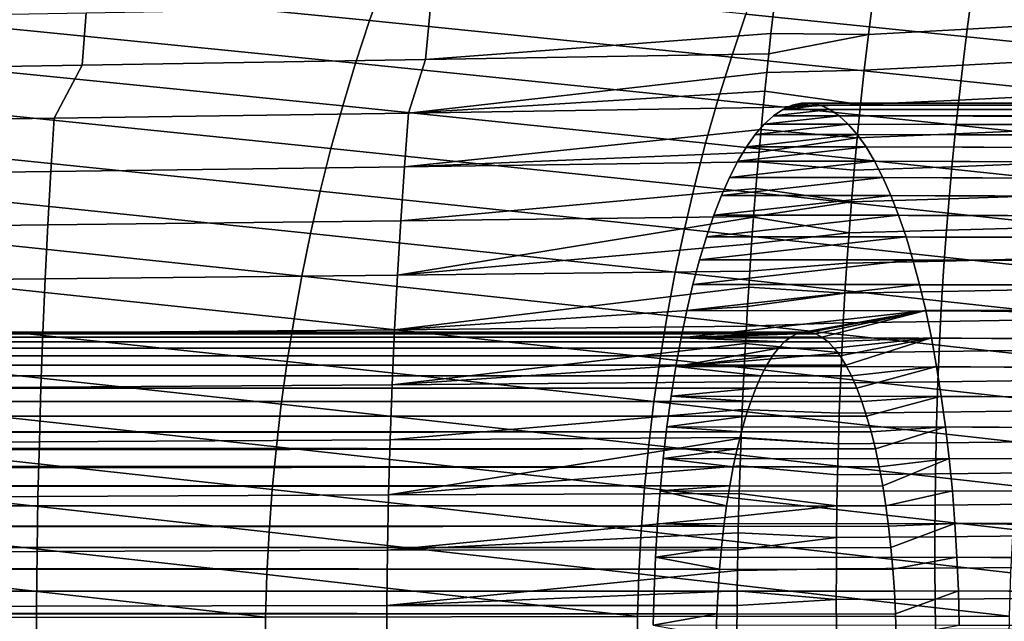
# Model space of a CAD drawing. Header units: metres. Extents: x -365 to 28, y -28 to 28.
# Tile 73 of 256: x -72 to -57, y 1 to 10. Entities that reach past the tile are written whole.
import ezdxf

# ---------------------------------------------------------------- set-up
doc = ezdxf.new("R2010")
doc.units = ezdxf.units.M
doc.layers.add('solid_24_501_103_XXX', color=7, linetype='CONTINUOUS')

msp = doc.modelspace()

# ---------------------------------------------------------------- linework, layer by layer
at = {"layer": 'solid_24_501_103_XXX'}
for points in [[(-66.348038, 9.757335, 108.291992), (-66.116455, 10.409358, 108.067757), (-71.638786, 10.948636, 109.329506), (-71.877869, 10.302621, 109.562103)], [(-60.81955, 9.199003, 107.020088), (-60.596458, 9.857116, 106.805008), (-66.116455, 10.409358, 108.067757), (-66.348038, 9.757335, 108.291992)], [(-55.077049, 9.292007, 105.539902), (-54.844723, 9.956866, 105.317924), (-60.354897, 10.515927, 106.573341), (-60.596458, 9.857116, 106.805008)], [(-66.561913, 9.10597, 108.500183), (-66.348038, 9.757335, 108.291992), (-71.877869, 10.302621, 109.562103), (-72.099503, 9.657394, 109.778915)], [(-55.698292, 9.713359, 74.001129), (-57.213608, 9.624696, 74.566841), (-57.138733, 10.19527, 74.780006), (-55.618767, 10.287828, 74.21862)], [(-58.724789, 9.543324, 75.100777), (-60.214684, 9.558179, 75.633102), (-60.156116, 10.063417, 75.820442), (-58.654709, 10.11034, 75.310684)], [(-57.213608, 9.624696, 74.566841), (-58.724789, 9.543324, 75.100777), (-58.654709, 10.11034, 75.310684), (-57.138733, 10.19527, 74.780006)], [(-70.67775, 9.877186, 79.344124), (-65.418236, 9.969297, 77.582314), (-65.494919, 9.161908, 77.287872), (-70.738365, 9.077061, 79.051674)], [(-65.418236, 9.969297, 77.582314), (-60.156116, 10.063417, 75.820442), (-60.214684, 9.558179, 75.633102), (-65.494919, 9.161908, 77.287872)], [(-75.937271, 9.78513, 81.105942), (-70.67775, 9.877186, 79.344124), (-70.738365, 9.077061, 79.051674), (-75.981812, 8.992263, 80.815475)], [(-55.290699, 8.627692, 105.745064), (-55.077049, 9.292007, 105.539902), (-60.596458, 9.857116, 106.805008), (-60.81955, 9.199003, 107.020088)], [(-66.758591, 8.455082, 108.692627), (-66.561913, 9.10597, 108.500183), (-72.099503, 9.657394, 109.778915), (-72.304176, 9.012787, 109.980225)], [(-61.024704, 8.541401, 107.21888), (-60.81955, 9.199003, 107.020088), (-66.348038, 9.757335, 108.291992), (-66.561913, 9.10597, 108.500183)], [(-55.770615, 9.15882, 73.80529), (-57.281364, 9.075387, 74.375343), (-57.213608, 9.624696, 74.566841), (-55.698292, 9.713359, 74.001129)], [(-60.214684, 9.558179, 75.633102), (-60.248768, 9.250124, 75.524422), (-65.494919, 9.161908, 77.287872)], [(-58.724789, 9.543324, 75.100777), (-58.78788, 8.998933, 74.912666), (-60.27898, 8.96635, 75.427925), (-60.248768, 9.250124, 75.524422)], [(-58.724789, 9.543324, 75.100777), (-60.248768, 9.250124, 75.524422), (-60.214684, 9.558179, 75.633102)], [(-57.281364, 9.075387, 74.375343), (-58.78788, 8.998933, 74.912666), (-58.724789, 9.543324, 75.100777), (-57.213608, 9.624696, 74.566841)], [(-65.494919, 9.161908, 77.287872), (-60.248768, 9.250124, 75.524422), (-60.27898, 8.96635, 75.427925), (-65.75193, 8.345268, 77.083069)], [(-55.486229, 7.96372, 105.933723), (-55.290699, 8.627692, 105.745064), (-60.81955, 9.199003, 107.020088), (-61.024704, 8.541401, 107.21888)], [(-70.738365, 9.077061, 79.051674), (-71.167892, 8.265025, 78.911819), (-76.583855, 8.18483, 80.740578), (-75.981812, 8.992263, 80.815475)], [(-70.738365, 9.077061, 79.051674), (-65.494919, 9.161908, 77.287872), (-65.75193, 8.345268, 77.083069), (-71.167892, 8.265025, 78.911819)], [(-61.21246, 7.884118, 107.401703), (-61.024704, 8.541401, 107.21888), (-66.561913, 9.10597, 108.500183), (-66.758591, 8.455082, 108.692627)], [(-57.342823, 8.543594, 74.20237), (-58.844833, 8.473637, 74.743294), (-58.78788, 8.998933, 74.912666), (-57.281364, 9.075387, 74.375343)], [(-55.836552, 8.620281, 73.627853), (-57.342823, 8.543594, 74.20237), (-57.281364, 9.075387, 74.375343), (-55.770615, 9.15882, 73.80529)], [(-66.938591, 7.80449, 108.869614), (-66.758591, 8.455082, 108.692627), (-72.304176, 9.012787, 109.980225), (-72.492393, 8.368623, 110.166321)], [(-60.27898, 8.96635, 75.427925), (-60.308674, 8.677856, 75.333374), (-65.75193, 8.345268, 77.083069)], [(-58.844833, 8.473637, 74.743294), (-60.308674, 8.677856, 75.333374), (-60.27898, 8.96635, 75.427925), (-58.78788, 8.998933, 74.912666)], [(-60.308674, 8.677856, 75.333374), (-60.333317, 8.430139, 75.25499), (-65.75193, 8.345268, 77.083069)], [(-58.844833, 8.473637, 74.743294), (-60.333317, 8.430139, 75.25499), (-60.308674, 8.677856, 75.333374)], [(-55.896236, 8.09622, 73.466568), (-57.398338, 8.027277, 74.045479), (-57.342823, 8.543594, 74.20237), (-55.836552, 8.620281, 73.627853)], [(-61.38335, 7.226965, 107.568848), (-61.21246, 7.884118, 107.401703), (-66.758591, 8.455082, 108.692627), (-66.938591, 7.80449, 108.869614)], [(-65.75193, 8.345268, 77.083069), (-60.333317, 8.430139, 75.25499), (-60.365379, 8.094012, 75.152687), (-65.814857, 7.52563, 76.841438)], [(-55.664204, 7.299895, 106.106209), (-55.486229, 7.96372, 105.933723), (-61.024704, 8.541401, 107.21888), (-61.21246, 7.884118, 107.401703)], [(-58.896236, 7.964875, 74.590019), (-60.365379, 8.094012, 75.152687), (-60.333317, 8.430139, 75.25499), (-58.844833, 8.473637, 74.743294)], [(-59.458889, 8.463731, 153.415237), (-59.891289, 8.463731, 151.907272), (-60.034481, 8.399402, 151.407913)], [(-27.387966, 8.377848, 141.909348), (-60.034481, 8.399402, 151.407913), (-59.891289, 8.463731, 151.907272), (-27.246679, 8.449706, 142.402084)], [(-59.315697, 8.399402, 153.914612), (-59.458889, 8.463731, 153.415237), (-60.034481, 8.399402, 151.407913)], [(-59.602959, 8.495972, 152.912796), (-59.747215, 8.495972, 152.409714), (-59.891289, 8.463731, 151.907272)], [(-27.246679, 8.449706, 142.402084), (-59.891289, 8.463731, 151.907272), (-59.747215, 8.495972, 152.409714), (-27.104376, 8.490248, 142.898346)], [(-59.458889, 8.463731, 153.415237), (-59.602959, 8.495972, 152.912796), (-59.891289, 8.463731, 151.907272)], [(-27.104376, 8.490248, 142.898346), (-59.747215, 8.495972, 152.409714), (-59.602959, 8.495972, 152.912796), (-26.961731, 8.499282, 143.395813)], [(-26.961731, 8.499282, 143.395813), (-59.602959, 8.495972, 152.912796), (-59.458889, 8.463731, 153.415237), (-26.819174, 8.476791, 143.89296)], [(-26.819174, 8.476791, 143.89296), (-59.458889, 8.463731, 153.415237), (-59.315697, 8.399402, 153.914612), (-26.677223, 8.422842, 144.388016)], [(-57.398338, 8.027277, 74.045479), (-58.896236, 7.964875, 74.590019), (-58.844833, 8.473637, 74.743294), (-57.342823, 8.543594, 74.20237)], [(-67.102417, 7.15401, 109.031441), (-66.938591, 7.80449, 108.869614), (-72.492393, 8.368623, 110.166321), (-72.664642, 7.72473, 110.337486)], [(-71.167892, 8.265025, 78.911819), (-65.75193, 8.345268, 77.083069), (-65.814857, 7.52563, 76.841438), (-71.217865, 7.453125, 78.672035)], [(-59.173889, 8.303231, 154.409149), (-60.176285, 8.303231, 150.913376), (-60.316284, 8.175491, 150.42514)], [(-27.665697, 8.141225, 140.940796), (-60.316284, 8.175491, 150.42514), (-60.176285, 8.303231, 150.913376), (-27.527813, 8.274897, 141.421646)], [(-59.033894, 8.175491, 154.897369), (-59.173889, 8.303231, 154.409149), (-60.316284, 8.175491, 150.42514)], [(-59.315697, 8.399402, 153.914612), (-60.034481, 8.399402, 151.407913), (-60.176285, 8.303231, 150.913376)], [(-27.527813, 8.274897, 141.421646), (-60.176285, 8.303231, 150.913376), (-60.034481, 8.399402, 151.407913), (-27.387966, 8.377848, 141.909348)], [(-59.173889, 8.303231, 154.409149), (-59.315697, 8.399402, 153.914612), (-60.176285, 8.303231, 150.913376)], [(-26.677223, 8.422842, 144.388016), (-59.315697, 8.399402, 153.914612), (-59.173889, 8.303231, 154.409149), (-26.536505, 8.33768, 144.878754)], [(-26.536505, 8.33768, 144.878754), (-59.173889, 8.303231, 154.409149), (-26.397404, 8.221533, 145.363861)], [(-59.173889, 8.303231, 154.409149), (-59.033894, 8.175491, 154.897369), (-26.260563, 8.074939, 145.84108), (-26.397404, 8.221533, 145.363861)], [(-76.583855, 8.18483, 80.740578), (-71.167892, 8.265025, 78.911819), (-71.217865, 7.453125, 78.672035), (-76.620865, 7.380662, 80.50264)], [(-59.033894, 8.175491, 154.897369), (-60.316284, 8.175491, 150.42514), (-60.453751, 8.016838, 149.94574)], [(-27.801025, 7.977417, 140.468842), (-60.453751, 8.016838, 149.94574), (-60.316284, 8.175491, 150.42514), (-27.665697, 8.141225, 140.940796)], [(-58.896427, 8.016838, 155.37677), (-59.033894, 8.175491, 154.897369), (-60.453751, 8.016838, 149.94574)], [(-59.033894, 8.175491, 154.897369), (-58.896427, 8.016838, 155.37677), (-26.310877, 7.909291, 146.333054), (-26.260563, 8.074939, 145.84108)], [(-60.365379, 8.094012, 75.152687), (-60.396908, 7.749379, 75.052658), (-65.814857, 7.52563, 76.841438)], [(-58.896427, 8.016838, 155.37677), (-60.453751, 8.016838, 149.94574), (-60.588337, 7.827675, 149.476379)], [(-27.933424, 7.783921, 140.007111), (-60.588337, 7.827675, 149.476379), (-60.453751, 8.016838, 149.94574), (-27.801025, 7.977417, 140.468842)], [(-58.761837, 7.827675, 155.84613), (-58.896427, 8.016838, 155.37677), (-60.588337, 7.827675, 149.476379)], [(-58.896236, 7.964875, 74.590019), (-60.396908, 7.749379, 75.052658), (-60.365379, 8.094012, 75.152687)], [(-57.448158, 7.524812, 73.902939), (-58.942501, 7.470557, 74.451019), (-58.896236, 7.964875, 74.590019), (-57.398338, 8.027277, 74.045479)], [(-58.896427, 8.016838, 155.37677), (-58.761837, 7.827675, 155.84613), (-26.368055, 7.71632, 146.819153), (-26.310877, 7.909291, 146.333054)], [(-55.94978, 7.585468, 73.319824), (-57.448158, 7.524812, 73.902939), (-57.398338, 8.027277, 74.045479), (-55.896236, 8.09622, 73.466568)], [(-55.825172, 6.636017, 106.262833), (-55.664204, 7.299895, 106.106209), (-61.21246, 7.884118, 107.401703), (-61.38335, 7.226965, 107.568848)], [(-58.761837, 7.827675, 155.84613), (-60.588337, 7.827675, 149.476379), (-60.719433, 7.60886, 149.019196)], [(-28.062277, 7.561634, 139.557755), (-60.719433, 7.60886, 149.019196), (-60.588337, 7.827675, 149.476379), (-27.933424, 7.783921, 140.007111)], [(-58.630745, 7.60886, 156.303314), (-58.761837, 7.827675, 155.84613), (-60.719433, 7.60886, 149.019196)], [(-58.896236, 7.964875, 74.590019), (-58.942501, 7.470557, 74.451019), (-60.409874, 7.602263, 75.011414), (-60.396908, 7.749379, 75.052658)], [(-58.761837, 7.827675, 155.84613), (-58.630745, 7.60886, 156.303314), (-26.431223, 7.496864, 147.296036), (-26.368055, 7.71632, 146.819153)], [(-67.250595, 6.503464, 109.178406), (-67.102417, 7.15401, 109.031441), (-72.664642, 7.72473, 110.337486), (-72.821419, 7.080935, 110.493996)], [(-61.537914, 6.569752, 107.720642), (-61.38335, 7.226965, 107.568848), (-66.938591, 7.80449, 108.869614), (-67.102417, 7.15401, 109.031441)], [(-60.396908, 7.749379, 75.052658), (-60.409874, 7.602263, 75.011414), (-65.814857, 7.52563, 76.841438)], [(-71.217865, 7.453125, 78.672035), (-65.814857, 7.52563, 76.841438), (-65.870392, 6.700417, 76.625496), (-71.262108, 6.635752, 78.457809)], [(-65.814857, 7.52563, 76.841438), (-60.409874, 7.602263, 75.011414), (-60.444611, 7.190665, 74.900597), (-65.870392, 6.700417, 76.625496)], [(-58.630745, 7.60886, 156.303314), (-60.719433, 7.60886, 149.019196), (-60.846519, 7.361271, 148.575989)], [(-28.187153, 7.31132, 139.122253), (-60.846519, 7.361271, 148.575989), (-60.719433, 7.60886, 149.019196), (-28.062277, 7.561634, 139.557755)], [(-58.503658, 7.361271, 156.746521), (-58.630745, 7.60886, 156.303314), (-60.846519, 7.361271, 148.575989)], [(-58.98399, 6.988691, 74.324707), (-60.444611, 7.190665, 74.900597), (-60.409874, 7.602263, 75.011414), (-58.942501, 7.470557, 74.451019)], [(-57.492527, 7.034632, 73.77327), (-58.98399, 6.988691, 74.324707), (-58.942501, 7.470557, 74.451019), (-57.448158, 7.524812, 73.902939)], [(-58.630745, 7.60886, 156.303314), (-58.503658, 7.361271, 156.746521), (-26.499443, 7.251782, 147.761124), (-26.431223, 7.496864, 147.296036)], [(-55.997311, 7.086863, 73.186226), (-57.492527, 7.034632, 73.77327), (-57.448158, 7.524812, 73.902939), (-55.94978, 7.585468, 73.319824)], [(-76.620865, 7.380662, 80.50264), (-71.217865, 7.453125, 78.672035), (-71.262108, 6.635752, 78.457809), (-76.653824, 6.571123, 80.290131)], [(-55.969696, 5.97189, 106.403923), (-55.825172, 6.636017, 106.262833), (-61.38335, 7.226965, 107.568848), (-61.537914, 6.569752, 107.720642)], [(-58.503658, 7.361271, 156.746521), (-60.846519, 7.361271, 148.575989), (-60.969257, 7.085558, 148.147949)], [(-28.307659, 7.033746, 138.701996), (-60.969257, 7.085558, 148.147949), (-60.846519, 7.361271, 148.575989), (-28.187153, 7.31132, 139.122253)], [(-58.380917, 7.085558, 157.174561), (-58.503658, 7.361271, 156.746521), (-60.969257, 7.085558, 148.147949)], [(-58.503658, 7.361271, 156.746521), (-58.380917, 7.085558, 157.174561), (-26.571636, 6.982339, 148.211685), (-26.499443, 7.251782, 147.761124)], [(-67.383629, 5.852667, 109.310814), (-67.250595, 6.503464, 109.178406), (-72.821419, 7.080935, 110.493996), (-72.963219, 6.437066, 110.636147)], [(-61.676693, 5.91229, 107.857384), (-61.537914, 6.569752, 107.720642), (-67.102417, 7.15401, 109.031441), (-67.250595, 6.503464, 109.178406)], [(-60.444611, 7.190665, 74.900597), (-60.478523, 6.765471, 74.793228), (-65.870392, 6.700417, 76.625496)], [(-58.380917, 7.085558, 157.174561), (-60.969257, 7.085558, 148.147949), (-61.086994, 6.783194, 147.73735)], [(-28.423216, 6.730251, 138.299011), (-61.086994, 6.783194, 147.73735), (-60.969257, 7.085558, 148.147949), (-28.307659, 7.033746, 138.701996)], [(-58.26318, 6.783194, 157.585159), (-58.380917, 7.085558, 157.174561), (-61.086994, 6.783194, 147.73735)], [(-58.98399, 6.988691, 74.324707), (-60.478523, 6.765471, 74.793228), (-60.444611, 7.190665, 74.900597)], [(-58.380917, 7.085558, 157.174561), (-58.26318, 6.783194, 157.585159), (-26.646643, 6.690084, 148.645157), (-26.571636, 6.982339, 148.211685)], [(-56.039009, 6.599178, 73.064484), (-57.531704, 6.555047, 73.655098), (-57.492527, 7.034632, 73.77327), (-55.997311, 7.086863, 73.186226)], [(-58.98399, 6.988691, 74.324707), (-59.021069, 6.5171, 74.209641), (-60.479317, 6.755132, 74.790703), (-60.478523, 6.765471, 74.793228)], [(-57.531704, 6.555047, 73.655098), (-59.021069, 6.5171, 74.209641), (-58.98399, 6.988691, 74.324707), (-57.492527, 7.034632, 73.77327)], [(-58.26318, 6.783194, 157.585159), (-61.086994, 6.783194, 147.73735), (-61.199436, 6.454934, 147.34523)], [(-28.533522, 6.401628, 137.914322), (-61.199436, 6.454934, 147.34523), (-61.086994, 6.783194, 147.73735), (-28.423216, 6.730251, 138.299011)], [(-58.150742, 6.454934, 157.977295), (-58.26318, 6.783194, 157.585159), (-61.199436, 6.454934, 147.34523)], [(-58.26318, 6.783194, 157.585159), (-58.150742, 6.454934, 157.977295), (-26.723248, 6.376885, 149.059036), (-26.646643, 6.690084, 148.645157)], [(-76.653824, 6.571123, 80.290131), (-71.262108, 6.635752, 78.457809), (-71.30481, 5.813301, 78.270302), (-76.686607, 5.756607, 80.104118)], [(-71.262108, 6.635752, 78.457809), (-65.870392, 6.700417, 76.625496), (-65.923012, 5.870027, 76.436485), (-71.30481, 5.813301, 78.270302)], [(-65.870392, 6.700417, 76.625496), (-60.478523, 6.765471, 74.793228), (-60.479317, 6.755132, 74.790703), (-65.923012, 5.870027, 76.436485)], [(-60.479317, 6.755132, 74.790703), (-60.509418, 6.348691, 74.694725), (-65.923012, 5.870027, 76.436485)], [(-59.021069, 6.5171, 74.209641), (-60.509418, 6.348691, 74.694725), (-60.479317, 6.755132, 74.790703)], [(-61.800209, 5.254391, 107.979385), (-61.676693, 5.91229, 107.857384), (-67.250595, 6.503464, 109.178406), (-67.383629, 5.852667, 109.310814)], [(-56.098331, 5.307319, 106.529793), (-55.969696, 5.97189, 106.403923), (-61.537914, 6.569752, 107.720642), (-61.676693, 5.91229, 107.857384)], [(-59.021069, 6.5171, 74.209641), (-59.054089, 6.053339, 74.104607), (-60.53838, 5.932077, 74.602951), (-60.509418, 6.348691, 74.694725)], [(-57.56601, 6.084185, 73.547295), (-59.054089, 6.053339, 74.104607), (-59.021069, 6.5171, 74.209641), (-57.531704, 6.555047, 73.655098)], [(-56.07515, 6.121096, 72.953545), (-57.56601, 6.084185, 73.547295), (-57.531704, 6.555047, 73.655098), (-56.039009, 6.599178, 73.064484)], [(-67.502045, 5.201444, 109.42894), (-67.383629, 5.852667, 109.310814), (-72.963219, 6.437066, 110.636147), (-73.09053, 5.792946, 110.764214)], [(-60.509418, 6.348691, 74.694725), (-60.53838, 5.932077, 74.602951), (-65.923012, 5.870027, 76.436485)], [(-58.150742, 6.454934, 157.977295), (-61.199436, 6.454934, 147.34523), (-61.306087, 6.102199, 146.973282)], [(-28.638081, 6.049343, 137.549683), (-61.306087, 6.102199, 146.973282), (-61.199436, 6.454934, 147.34523), (-28.533522, 6.401628, 137.914322)], [(-58.044086, 6.102199, 158.349228), (-58.150742, 6.454934, 157.977295), (-61.306087, 6.102199, 146.973282)], [(-58.150742, 6.454934, 157.977295), (-58.044086, 6.102199, 158.349228), (-26.800257, 6.044726, 149.451279), (-26.723248, 6.376885, 149.059036)], [(-58.044086, 6.102199, 158.349228), (-61.306087, 6.102199, 146.973282), (-61.406502, 5.726495, 146.623093)], [(-28.736507, 5.674725, 137.206421), (-61.406502, 5.726495, 146.623093), (-61.306087, 6.102199, 146.973282), (-28.638081, 6.049343, 137.549683)], [(-57.943672, 5.726495, 158.699417), (-58.044086, 6.102199, 158.349228), (-61.406502, 5.726495, 146.623093)], [(-59.054089, 6.053339, 74.104607), (-59.083401, 5.594892, 74.008446), (-60.554497, 5.686044, 74.551811), (-60.53838, 5.932077, 74.602951)], [(-57.59576, 5.620052, 73.448761), (-59.083401, 5.594892, 74.008446), (-59.054089, 6.053339, 74.104607), (-57.56601, 6.084185, 73.547295)], [(-58.044086, 6.102199, 158.349228), (-57.943672, 5.726495, 158.699417), (-26.87649, 5.69584, 149.819992), (-26.800257, 6.044726, 149.451279)], [(-56.106037, 5.651121, 72.852364), (-57.59576, 5.620052, 73.448761), (-57.56601, 6.084185, 73.547295), (-56.07515, 6.121096, 72.953545)], [(-71.30481, 5.813301, 78.270302), (-65.923012, 5.870027, 76.436485), (-65.968185, 5.035031, 76.272614), (-71.341522, 4.986334, 78.107758)], [(-65.923012, 5.870027, 76.436485), (-60.53838, 5.932077, 74.602951), (-60.554497, 5.686044, 74.551811), (-65.968185, 5.035031, 76.272614)], [(-56.211452, 4.642305, 106.640663), (-56.098331, 5.307319, 106.529793), (-61.676693, 5.91229, 107.857384), (-61.800209, 5.254391, 107.979385)], [(-76.686607, 5.756607, 80.104118), (-71.30481, 5.813301, 78.270302), (-71.341522, 4.986334, 78.107758), (-76.714859, 4.937664, 79.942902)], [(-67.606178, 4.549801, 109.532997), (-67.502045, 5.201444, 109.42894), (-73.09053, 5.792946, 110.764214), (-73.20385, 5.148409, 110.878487)], [(-61.908833, 4.596061, 108.086838), (-61.800209, 5.254391, 107.979385), (-67.383629, 5.852667, 109.310814), (-67.502045, 5.201444, 109.42894)], [(-57.943672, 5.726495, 158.699417), (-61.500427, 5.32876, 146.295532), (-61.58736, 4.911138, 145.992371), (-57.849747, 5.32876, 159.026978)], [(-57.943672, 5.726495, 158.699417), (-61.406502, 5.726495, 146.623093), (-61.500427, 5.32876, 146.295532)], [(-28.828529, 5.27879, 136.885513), (-61.500427, 5.32876, 146.295532), (-61.406502, 5.726495, 146.623093), (-28.736507, 5.674725, 137.206421)], [(-57.943672, 5.726495, 158.699417), (-57.849747, 5.32876, 159.026978), (-26.950928, 5.332149, 150.164062), (-26.87649, 5.69584, 149.819992)], [(-60.554497, 5.686044, 74.551811), (-60.572872, 5.389976, 74.493248), (-65.968185, 5.035031, 76.272614)], [(-59.083401, 5.594892, 74.008446), (-59.109337, 5.138876, 73.920341), (-60.590527, 5.089969, 74.437233), (-60.572872, 5.389976, 74.493248)], [(-59.083401, 5.594892, 74.008446), (-60.572872, 5.389976, 74.493248), (-60.554497, 5.686044, 74.551811)], [(-57.62138, 5.159846, 73.358627), (-59.109337, 5.138876, 73.920341), (-59.083401, 5.594892, 74.008446), (-57.59576, 5.620052, 73.448761)], [(-56.132156, 5.186512, 72.76004), (-57.62138, 5.159846, 73.358627), (-57.59576, 5.620052, 73.448761), (-56.106037, 5.651121, 72.852364)], [(-60.572872, 5.389976, 74.493248), (-60.590527, 5.089969, 74.437233), (-65.968185, 5.035031, 76.272614)], [(-28.913679, 4.863552, 136.588562), (-61.58736, 4.911138, 145.992371), (-61.500427, 5.32876, 146.295532), (-28.828529, 5.27879, 136.885513)], [(-59.72319, 4.996953, 152.4935), (-57.849747, 5.32876, 159.026978), (-61.58736, 4.911138, 145.992371)], [(-59.72319, 4.996953, 152.4935), (-59.626987, 4.996953, 152.828995), (-57.849747, 5.32876, 159.026978)], [(-59.626987, 4.996953, 152.828995), (-59.531029, 4.97261, 153.163651), (-57.849747, 5.32876, 159.026978)], [(-59.531029, 4.97261, 153.163651), (-59.435772, 4.92404, 153.49585), (-57.849747, 5.32876, 159.026978)], [(-59.341675, 4.851477, 153.824005), (-57.762817, 4.911138, 159.330139), (-57.849747, 5.32876, 159.026978), (-59.435772, 4.92404, 153.49585)], [(-57.849747, 5.32876, 159.026978), (-27.022564, 4.955948, 150.482285), (-26.950928, 5.332149, 150.164062)], [(-57.849747, 5.32876, 159.026978), (-57.762817, 4.911138, 159.330139), (-27.090578, 4.569167, 150.774109), (-27.022564, 4.955948, 150.482285)], [(-67.696136, 3.898005, 109.623032), (-67.606178, 4.549801, 109.532997), (-73.20385, 5.148409, 110.878487), (-73.303497, 4.503464, 110.979134)], [(-62.00267, 3.937576, 108.179817), (-61.908833, 4.596061, 108.086838), (-67.502045, 5.201444, 109.42894), (-67.606178, 4.549801, 109.532997)], [(-56.309177, 3.977132, 106.736595), (-56.211452, 4.642305, 106.640663), (-61.800209, 5.254391, 107.979385), (-61.908833, 4.596061, 108.086838)], [(-59.109337, 5.138876, 73.920341), (-59.132214, 4.682254, 73.839638), (-60.605408, 4.823487, 74.390282), (-60.590527, 5.089969, 74.437233)], [(-57.643314, 4.700408, 73.276154), (-59.132214, 4.682254, 73.839638), (-59.109337, 5.138876, 73.920341), (-57.62138, 5.159846, 73.358627)], [(-56.154079, 4.723982, 72.675705), (-57.643314, 4.700408, 73.276154), (-57.62138, 5.159846, 73.358627), (-56.132156, 5.186512, 72.76004)], [(-305.059296, 4.943109, 222.241623), (-304.975464, 4.967942, 222.411942), (-59.914406, 4.924039, 151.82666)], [(-304.900726, 4.985728, 222.585846), (-59.819149, 4.972609, 152.158859), (-59.914406, 4.924039, 151.82666), (-304.975464, 4.967942, 222.411942)], [(-304.900726, 4.985728, 222.585846), (-304.834961, 4.996431, 222.763214), (-59.819149, 4.972609, 152.158859)], [(-304.77832, 5, 222.943451), (-59.72319, 4.996953, 152.4935), (-59.819149, 4.972609, 152.158859), (-304.834961, 4.996431, 222.763214)], [(-304.730865, 4.996433, 223.126297), (-59.626987, 4.996953, 152.828995), (-59.72319, 4.996953, 152.4935), (-304.77832, 5, 222.943451)], [(-304.730865, 4.996433, 223.126297), (-304.692627, 4.985732, 223.311569), (-59.531029, 4.97261, 153.163651), (-59.626987, 4.996953, 152.828995)], [(-304.692627, 4.985732, 223.311569), (-304.663849, 4.967948, 223.498657), (-59.531029, 4.97261, 153.163651)], [(-304.663849, 4.967948, 223.498657), (-304.644653, 4.943118, 223.687515), (-59.435772, 4.92404, 153.49585), (-59.531029, 4.97261, 153.163651)], [(-76.714859, 4.937664, 79.942902), (-71.341522, 4.986334, 78.107758), (-71.371078, 4.15566, 77.969749), (-76.737411, 4.115086, 79.806061)], [(-71.341522, 4.986334, 78.107758), (-65.968185, 5.035031, 76.272614), (-66.004745, 4.196257, 76.133438), (-71.371078, 4.15566, 77.969749)], [(-65.968185, 5.035031, 76.272614), (-60.590527, 5.089969, 74.437233), (-60.605408, 4.823487, 74.390282), (-66.004745, 4.196257, 76.133438)], [(-59.819149, 4.972609, 152.158859), (-59.72319, 4.996953, 152.4935), (-61.58736, 4.911138, 145.992371)], [(-59.914406, 4.924039, 151.82666), (-59.819149, 4.972609, 152.158859), (-61.58736, 4.911138, 145.992371)], [(-305.48703, 4.775143, 221.604385), (-305.365906, 4.8272, 221.756317), (-60.100971, 4.755281, 151.176025)], [(-305.254333, 4.872648, 221.913483), (-60.008507, 4.851475, 151.498489), (-60.100971, 4.755281, 151.176025), (-305.365906, 4.8272, 221.756317)], [(-305.254333, 4.872648, 221.913483), (-305.152252, 4.9113, 222.075287), (-60.008507, 4.851475, 151.498489)], [(-305.059296, 4.943109, 222.241623), (-59.914406, 4.924039, 151.82666), (-60.008507, 4.851475, 151.498489), (-305.152252, 4.9113, 222.075287)], [(-304.647522, 4.827217, 224.261551), (-304.669708, 4.775156, 224.454605), (-59.249207, 4.755284, 154.146484), (-59.341675, 4.851477, 153.824005)], [(-304.6362, 4.87266, 224.069153), (-304.647522, 4.827217, 224.261551), (-59.341675, 4.851477, 153.824005)], [(-304.644653, 4.943118, 223.687515), (-304.635345, 4.91131, 223.877838), (-59.435772, 4.92404, 153.49585)], [(-304.635345, 4.91131, 223.877838), (-304.6362, 4.87266, 224.069153), (-59.341675, 4.851477, 153.824005), (-59.435772, 4.92404, 153.49585)], [(-60.605408, 4.823487, 74.390282), (-60.619556, 4.553637, 74.34536), (-66.004745, 4.196257, 76.133438)], [(-60.100971, 4.755281, 151.176025), (-60.008507, 4.851475, 151.498489), (-61.58736, 4.911138, 145.992371), (-61.667072, 4.474702, 145.714386)], [(-28.991737, 4.430086, 136.316345), (-61.667072, 4.474702, 145.714386), (-61.58736, 4.911138, 145.992371), (-28.913679, 4.863552, 136.588562)], [(-60.008507, 4.851475, 151.498489), (-59.914406, 4.924039, 151.82666), (-61.58736, 4.911138, 145.992371)], [(-59.132214, 4.682254, 73.839638), (-60.619556, 4.553637, 74.34536), (-60.605408, 4.823487, 74.390282)], [(-59.341675, 4.851477, 153.824005), (-59.249207, 4.755284, 154.146484), (-57.762817, 4.911138, 159.330139)], [(-59.249207, 4.755284, 154.146484), (-59.158813, 4.635923, 154.461716), (-57.762817, 4.911138, 159.330139)], [(-59.158813, 4.635923, 154.461716), (-59.07093, 4.493968, 154.768204), (-57.762817, 4.911138, 159.330139)], [(-58.985996, 4.330129, 155.064407), (-57.683105, 4.474702, 159.608124), (-57.762817, 4.911138, 159.330139), (-59.07093, 4.493968, 154.768204)], [(-57.762817, 4.911138, 159.330139), (-57.683105, 4.474702, 159.608124), (-27.154285, 4.173488, 151.039322), (-27.090578, 4.569167, 150.774109)], [(-305.759003, 4.651907, 221.317856), (-305.617889, 4.716681, 221.45816), (-60.191364, 4.635921, 150.860779)], [(-305.48703, 4.775143, 221.604385), (-60.100971, 4.755281, 151.176025), (-60.191364, 4.635921, 150.860779), (-305.617889, 4.716681, 221.45816)], [(-304.703186, 4.716698, 224.647949), (-304.748535, 4.651927, 224.841721), (-59.158813, 4.635923, 154.461716), (-59.249207, 4.755284, 154.146484)], [(-304.669708, 4.775156, 224.454605), (-304.703186, 4.716698, 224.647949), (-59.249207, 4.755284, 154.146484)], [(-60.191364, 4.635921, 150.860779), (-60.100971, 4.755281, 151.176025), (-61.667072, 4.474702, 145.714386)], [(-59.132214, 4.682254, 73.839638), (-59.152275, 4.222732, 73.765892), (-60.634945, 4.239346, 74.296356), (-60.619556, 4.553637, 74.34536)], [(-57.661922, 4.239212, 73.200798), (-59.152275, 4.222732, 73.765892), (-59.132214, 4.682254, 73.839638), (-57.643314, 4.700408, 73.276154)], [(-56.172279, 4.260761, 72.598717), (-57.661922, 4.239212, 73.200798), (-57.643314, 4.700408, 73.276154), (-56.154079, 4.723982, 72.675705)], [(-306.073181, 4.504576, 221.057343), (-305.910614, 4.581131, 221.184113), (-60.279247, 4.493964, 150.554306)], [(-305.759003, 4.651907, 221.317856), (-60.191364, 4.635921, 150.860779), (-60.279247, 4.493964, 150.554306), (-305.910614, 4.581131, 221.184113)], [(-304.806213, 4.581144, 225.035477), (-304.876892, 4.5046, 225.229126), (-59.07093, 4.493968, 154.768204), (-59.158813, 4.635923, 154.461716)], [(-304.748535, 4.651927, 224.841721), (-304.806213, 4.581144, 225.035477), (-59.158813, 4.635923, 154.461716)], [(-62.081818, 3.27923, 108.258362), (-62.00267, 3.937576, 108.179817), (-67.606178, 4.549801, 109.532997), (-67.696136, 3.898005, 109.623032)], [(-60.619556, 4.553637, 74.34536), (-60.634945, 4.239346, 74.296356), (-66.004745, 4.196257, 76.133438)], [(-56.391605, 3.312109, 106.817627), (-56.309177, 3.977132, 106.736595), (-61.908833, 4.596061, 108.086838), (-62.00267, 3.937576, 108.179817)], [(-60.279247, 4.493964, 150.554306), (-60.191364, 4.635921, 150.860779), (-61.667072, 4.474702, 145.714386)], [(-306.433533, 4.335346, 220.826782), (-306.247406, 4.422482, 220.937988), (-60.364182, 4.330125, 150.258102)], [(-306.073181, 4.504576, 221.057343), (-60.279247, 4.493964, 150.554306), (-60.364182, 4.330125, 150.258102), (-306.247406, 4.422482, 220.937988)], [(-304.961395, 4.422508, 225.422668), (-305.060333, 4.335363, 225.615631), (-58.985996, 4.330129, 155.064407), (-59.07093, 4.493968, 154.768204)], [(-304.876892, 4.5046, 225.229126), (-304.961395, 4.422508, 225.422668), (-59.07093, 4.493968, 154.768204)], [(-67.772011, 3.24634, 109.699089), (-67.696136, 3.898005, 109.623032), (-73.303497, 4.503464, 110.979134), (-73.389587, 3.858367, 111.066231)], [(-60.445759, 4.14519, 149.973602), (-60.364182, 4.330125, 150.258102), (-61.667072, 4.474702, 145.714386), (-61.739239, 4.021231, 145.462708)], [(-29.062374, 3.980192, 136.069992), (-61.739239, 4.021231, 145.462708), (-61.667072, 4.474702, 145.714386), (-28.991737, 4.430086, 136.316345)], [(-60.364182, 4.330125, 150.258102), (-60.279247, 4.493964, 150.554306), (-61.667072, 4.474702, 145.714386)], [(-58.985996, 4.330129, 155.064407), (-58.904419, 4.145194, 155.348892), (-57.683105, 4.474702, 159.608124)], [(-58.826591, 3.94005, 155.620316), (-57.610939, 4.021231, 159.859802), (-57.683105, 4.474702, 159.608124), (-58.904419, 4.145194, 155.348892)], [(-57.683105, 4.474702, 159.608124), (-57.610939, 4.021231, 159.859802), (-27.213072, 3.770776, 151.277725), (-27.154285, 4.173488, 151.039322)], [(-306.844482, 4.147578, 220.630997), (-306.632355, 4.243536, 220.724228), (-60.445759, 4.14519, 149.973602)], [(-306.433533, 4.335346, 220.826782), (-60.364182, 4.330125, 150.258102), (-60.445759, 4.14519, 149.973602), (-306.632355, 4.243536, 220.724228)], [(-305.174561, 4.243564, 225.807938), (-305.305054, 4.147603, 225.999435), (-58.904419, 4.145194, 155.348892), (-58.985996, 4.330129, 155.064407)], [(-305.060333, 4.335363, 225.615631), (-305.174561, 4.243564, 225.807938), (-58.985996, 4.330129, 155.064407)], [(-66.004745, 4.196257, 76.133438), (-60.634945, 4.239346, 74.296356), (-60.654026, 3.815582, 74.23597), (-66.032097, 3.354632, 76.018806)], [(-59.169598, 3.759518, 73.699112), (-60.654026, 3.815582, 74.23597), (-60.634945, 4.239346, 74.296356), (-59.152275, 4.222732, 73.765892)], [(-57.677387, 3.774974, 73.132469), (-59.169598, 3.759518, 73.699112), (-59.152275, 4.222732, 73.765892), (-57.661922, 4.239212, 73.200798)], [(-56.187027, 3.795086, 72.528877), (-57.677387, 3.774974, 73.132469), (-57.661922, 4.239212, 73.200798), (-56.172279, 4.260761, 72.598717)], [(-306.844482, 4.147578, 220.630997), (-60.445759, 4.14519, 149.973602), (-60.523586, 3.940046, 149.702194), (-307.070435, 4.048195, 220.547821)], [(-305.452606, 4.048219, 226.189697), (-305.618256, 3.946086, 226.378632), (-58.826591, 3.94005, 155.620316), (-58.904419, 4.145194, 155.348892)], [(-305.305054, 4.147603, 225.999435), (-305.452606, 4.048219, 226.189697), (-58.904419, 4.145194, 155.348892)], [(-76.737411, 4.115086, 79.806061), (-71.371078, 4.15566, 77.969749), (-71.392853, 3.322185, 77.85611), (-76.753601, 3.289755, 79.693413)], [(-71.371078, 4.15566, 77.969749), (-66.004745, 4.196257, 76.133438), (-66.032097, 3.354632, 76.018806), (-71.392853, 3.322185, 77.85611)], [(-60.523586, 3.940046, 149.702194), (-60.445759, 4.14519, 149.973602), (-61.739239, 4.021231, 145.462708)], [(-307.311035, 3.946058, 220.475372), (-60.523586, 3.940046, 149.702194), (-60.597275, 3.715722, 149.445206), (-307.566681, 3.84219, 220.414459)], [(-307.311035, 3.946058, 220.475372), (-307.070435, 4.048195, 220.547821), (-60.523586, 3.940046, 149.702194)], [(-305.802734, 3.842216, 226.565765), (-306.006866, 3.73773, 226.750641), (-58.752903, 3.715726, 155.877304), (-58.826591, 3.94005, 155.620316)], [(-305.618256, 3.946086, 226.378632), (-305.802734, 3.842216, 226.565765), (-58.826591, 3.94005, 155.620316)], [(-56.458824, 2.647542, 106.883812), (-56.391605, 3.312109, 106.817627), (-62.00267, 3.937576, 108.179817), (-62.081818, 3.27923, 108.258362)], [(-60.597275, 3.715722, 149.445206), (-60.523586, 3.940046, 149.702194), (-61.739239, 4.021231, 145.462708), (-61.803535, 3.552755, 145.23848)], [(-29.125301, 3.515739, 135.85054), (-61.803535, 3.552755, 145.23848), (-61.739239, 4.021231, 145.462708), (-29.062374, 3.980192, 136.069992)], [(-58.826591, 3.94005, 155.620316), (-58.752903, 3.715726, 155.877304), (-57.610939, 4.021231, 159.859802)], [(-58.683704, 3.4733, 156.118622), (-57.546642, 3.552755, 160.08403), (-57.610939, 4.021231, 159.859802), (-58.752903, 3.715726, 155.877304)], [(-57.610939, 4.021231, 159.859802), (-57.546642, 3.552755, 160.08403), (-27.266472, 3.362529, 151.489456), (-27.213072, 3.770776, 151.277725)], [(-307.837769, 3.737702, 220.365829), (-307.566681, 3.84219, 220.414459), (-60.597275, 3.715722, 149.445206)], [(-67.833893, 2.595093, 109.761215), (-67.772011, 3.24634, 109.699089), (-73.389587, 3.858367, 111.066231), (-73.462196, 3.213394, 111.139801)], [(-62.146362, 2.621323, 108.322517), (-62.081818, 3.27923, 108.258362), (-67.696136, 3.898005, 109.623032), (-67.772011, 3.24634, 109.699089)], [(-60.654026, 3.815582, 74.23597), (-60.671204, 3.387191, 74.181465), (-66.032097, 3.354632, 76.018806)], [(-59.184235, 3.292024, 73.639374), (-60.671204, 3.387191, 74.181465), (-60.654026, 3.815582, 74.23597), (-59.169598, 3.759518, 73.699112)], [(-57.689857, 3.306608, 73.071136), (-59.184235, 3.292024, 73.639374), (-59.169598, 3.759518, 73.699112), (-57.677387, 3.774974, 73.132469)], [(-56.198563, 3.325379, 72.466034), (-57.689857, 3.306608, 73.071136), (-57.677387, 3.774974, 73.132469), (-56.187027, 3.795086, 72.528877)], [(-308.426727, 3.532359, 220.308319), (-308.124512, 3.633904, 220.330231), (-60.66647, 3.473296, 149.203888)], [(-307.837769, 3.737702, 220.365829), (-60.597275, 3.715722, 149.445206), (-60.66647, 3.473296, 149.203888), (-308.124512, 3.633904, 220.330231)], [(-306.231201, 3.633928, 226.9328), (-306.475861, 3.53238, 227.111526), (-58.683704, 3.4733, 156.118622), (-58.752903, 3.715726, 155.877304)], [(-306.006866, 3.73773, 226.750641), (-306.231201, 3.633928, 226.9328), (-58.752903, 3.715726, 155.877304)], [(-60.66647, 3.473296, 149.203888), (-60.597275, 3.715722, 149.445206), (-61.803535, 3.552755, 145.23848)], [(-308.426727, 3.532359, 220.308319), (-60.66647, 3.473296, 149.203888), (-60.730843, 3.213929, 148.979401), (-308.74408, 3.434699, 220.300629)], [(-307.025726, 3.342783, 227.45607), (-307.329529, 3.258376, 227.620346), (-58.619335, 3.213933, 156.343109), (-58.683704, 3.4733, 156.118622)], [(-306.740906, 3.434718, 227.286224), (-307.025726, 3.342783, 227.45607), (-58.683704, 3.4733, 156.118622)], [(-306.475861, 3.53238, 227.111526), (-306.740906, 3.434718, 227.286224), (-58.683704, 3.4733, 156.118622)], [(-60.730843, 3.213929, 148.979401), (-60.66647, 3.473296, 149.203888), (-61.803535, 3.552755, 145.23848), (-61.859802, 3.070447, 145.042252)], [(-29.180361, 3.037902, 135.658524), (-61.859802, 3.070447, 145.042252), (-61.803535, 3.552755, 145.23848), (-29.125301, 3.515739, 135.85054)], [(-58.683704, 3.4733, 156.118622), (-58.619335, 3.213933, 156.343109), (-57.546642, 3.552755, 160.08403)], [(-58.560112, 2.938928, 156.549637), (-57.490372, 3.070447, 160.280273), (-57.546642, 3.552755, 160.08403), (-58.619335, 3.213933, 156.343109)], [(-57.546642, 3.552755, 160.08403), (-57.490372, 3.070447, 160.280273), (-27.314175, 2.949638, 151.674988), (-27.266472, 3.362529, 151.489456)], [(-309.420288, 3.258363, 220.329208), (-309.075592, 3.342767, 220.307541), (-60.730843, 3.213929, 148.979401)], [(-309.075592, 3.342767, 220.307541), (-308.74408, 3.434699, 220.300629), (-60.730843, 3.213929, 148.979401)], [(-76.753601, 3.289755, 79.693413), (-71.392853, 3.322185, 77.85611), (-71.415192, 2.48677, 77.769722), (-76.771431, 2.462515, 79.607735)], [(-71.392853, 3.322185, 77.85611), (-66.032097, 3.354632, 76.018806), (-66.058945, 2.511039, 75.931709), (-71.415192, 2.48677, 77.769722)], [(-66.032097, 3.354632, 76.018806), (-60.671204, 3.387191, 74.181465), (-60.671581, 3.377138, 74.18026), (-66.058945, 2.511039, 75.931709)], [(-60.671581, 3.377138, 74.18026), (-60.68634, 2.955827, 74.133171), (-66.058945, 2.511039, 75.931709)], [(-59.196167, 2.819956, 73.586861), (-60.68634, 2.955827, 74.133171), (-60.671581, 3.377138, 74.18026), (-59.184235, 3.292024, 73.639374)], [(-59.184235, 3.292024, 73.639374), (-60.671581, 3.377138, 74.18026), (-60.671204, 3.387191, 74.181465)], [(-56.206932, 2.850775, 72.410316), (-57.699352, 2.833528, 73.016945), (-57.689857, 3.306608, 73.071136), (-56.198563, 3.325379, 72.466034)], [(-310.141541, 3.119461, 220.416336), (-309.776276, 3.183362, 220.36557), (-60.790066, 2.938924, 148.772873)], [(-309.420288, 3.258363, 220.329208), (-60.730843, 3.213929, 148.979401), (-60.790066, 2.938924, 148.772873), (-309.776276, 3.183362, 220.36557)], [(-309.067902, 3.007695, 228.328674), (-309.443359, 3, 228.442352), (-58.560112, 2.938928, 156.549637), (-58.619335, 3.213933, 156.343109)], [(-308.698364, 3.030593, 228.204666), (-309.067902, 3.007695, 228.328674), (-58.619335, 3.213933, 156.343109)], [(-308.337494, 3.068131, 228.071136), (-308.698364, 3.030593, 228.204666), (-58.619335, 3.213933, 156.343109)], [(-307.987366, 3.119467, 227.92868), (-308.337494, 3.068131, 228.071136), (-58.619335, 3.213933, 156.343109)], [(-307.650696, 3.183371, 227.778168), (-307.987366, 3.119467, 227.92868), (-58.619335, 3.213933, 156.343109)], [(-307.329529, 3.258376, 227.620346), (-307.650696, 3.183371, 227.778168), (-58.619335, 3.213933, 156.343109)], [(-67.881859, 1.94455, 109.809456), (-67.833893, 2.595093, 109.761215), (-73.462196, 3.213394, 111.139801), (-73.521408, 2.568819, 111.199905)], [(-62.196404, 1.964149, 108.372337), (-62.146362, 2.621323, 108.322517), (-67.772011, 3.24634, 109.699089), (-67.833893, 2.595093, 109.761215)], [(-56.510941, 1.983741, 106.935211), (-56.458824, 2.647542, 106.883812), (-62.081818, 3.27923, 108.258362), (-62.146362, 2.621323, 108.322517)], [(-60.790066, 2.938924, 148.772873), (-60.730843, 3.213929, 148.979401), (-61.859802, 3.070447, 145.042252)], [(-57.699352, 2.833528, 73.016945), (-59.196167, 2.819956, 73.586861), (-59.184235, 3.292024, 73.639374), (-57.689857, 3.306608, 73.071136)], [(-311.269806, 3.007695, 220.649704), (-310.890717, 3.030592, 220.559036), (-60.790066, 2.938924, 148.772873)], [(-310.890717, 3.030592, 220.559036), (-310.513916, 3.068128, 220.481049), (-60.790066, 2.938924, 148.772873)], [(-310.513916, 3.068128, 220.481049), (-310.141541, 3.119461, 220.416336), (-60.790066, 2.938924, 148.772873)], [(-60.843857, 2.649602, 148.585281), (-60.790066, 2.938924, 148.772873), (-61.859802, 3.070447, 145.042252), (-61.907749, 2.576846, 144.875046)], [(-29.227266, 2.549127, 135.494949), (-61.907749, 2.576846, 144.875046), (-61.859802, 3.070447, 145.042252), (-29.180361, 3.037902, 135.658524)], [(-58.560112, 2.938928, 156.549637), (-58.506321, 2.649606, 156.737228), (-57.490372, 3.070447, 160.280273)], [(-58.458221, 2.347352, 156.904984), (-57.442429, 2.576846, 160.447464), (-57.490372, 3.070447, 160.280273), (-58.506321, 2.649606, 156.737228)], [(-57.490372, 3.070447, 160.280273), (-57.442429, 2.576846, 160.447464), (-27.355877, 2.533432, 151.834534), (-27.314175, 2.949638, 151.674988)], [(-354.0159, 2.722379, 232.699234), (-354.013336, 2.736568, 232.708115), (-60.790066, 2.938924, 148.772873), (-60.843857, 2.649602, 148.585281)], [(-311.648438, 3, 220.752258), (-60.790066, 2.938924, 148.772873), (-354.013336, 2.736568, 232.708115)], [(-311.648438, 3, 220.752258), (-311.269806, 3.007695, 220.649704), (-60.790066, 2.938924, 148.772873)], [(-309.392456, 2.736568, 228.619843), (-58.560112, 2.938928, 156.549637), (-309.443359, 3, 228.442352)], [(-309.346344, 2.461808, 228.78067), (-58.506321, 2.649606, 156.737228), (-58.560112, 2.938928, 156.549637), (-309.392456, 2.736568, 228.619843)], [(-60.68634, 2.955827, 74.133171), (-60.699234, 2.534285, 74.0924), (-66.058945, 2.511039, 75.931709)], [(-59.205322, 2.343204, 73.541824), (-60.699234, 2.534285, 74.0924), (-60.68634, 2.955827, 74.133171), (-59.196167, 2.819956, 73.586861)], [(-354.0159, 2.722379, 232.699234), (-60.843857, 2.649602, 148.585281), (-60.891956, 2.347348, 148.417526), (-354.059479, 2.461808, 232.547287)], [(-57.705807, 2.355463, 72.970169), (-59.205322, 2.343204, 73.541824), (-59.196167, 2.819956, 73.586861), (-57.699352, 2.833528, 73.016945)], [(-56.212086, 2.37085, 72.361969), (-57.705807, 2.355463, 72.970169), (-57.699352, 2.833528, 73.016945), (-56.206932, 2.850775, 72.410316)], [(-309.305176, 2.176857, 228.924194), (-58.458221, 2.347352, 156.904984), (-58.506321, 2.649606, 156.737228), (-309.346344, 2.461808, 228.78067)], [(-67.916016, 1.294996, 109.843857), (-67.881859, 1.94455, 109.809456), (-73.521408, 2.568819, 111.199905), (-73.567314, 1.924917, 111.246574)], [(-62.232033, 1.308006, 108.40786), (-62.196404, 1.964149, 108.372337), (-67.833893, 2.595093, 109.761215), (-67.881859, 1.94455, 109.809456)], [(-56.548046, 1.321011, 106.971863), (-56.510941, 1.983741, 106.935211), (-62.146362, 2.621323, 108.322517), (-62.196404, 1.964149, 108.372337)], [(-60.934124, 2.033682, 148.270477), (-60.891956, 2.347348, 148.417526), (-61.907749, 2.576846, 144.875046), (-61.947239, 2.073334, 144.737335)], [(-29.265896, 2.050764, 135.360229), (-61.947239, 2.073334, 144.737335), (-61.907749, 2.576846, 144.875046), (-29.227266, 2.549127, 135.494949)], [(-60.891956, 2.347348, 148.417526), (-60.843857, 2.649602, 148.585281), (-61.907749, 2.576846, 144.875046)], [(-58.416054, 2.033685, 157.052032), (-57.402939, 2.073334, 160.58519), (-57.442429, 2.576846, 160.447464), (-58.458221, 2.347352, 156.904984)], [(-57.442429, 2.576846, 160.447464), (-57.402939, 2.073334, 160.58519), (-27.391415, 2.114419, 151.968658), (-27.355877, 2.533432, 151.834534)], [(-354.064087, 2.431977, 232.531189), (-60.891956, 2.347348, 148.417526), (-60.934124, 2.033682, 148.270477), (-354.100616, 2.176857, 232.403763)], [(-354.059479, 2.461808, 232.547287), (-60.891956, 2.347348, 148.417526), (-354.064087, 2.431977, 232.531189)], [(-76.771431, 2.462515, 79.607735), (-71.415192, 2.48677, 77.769722), (-71.429192, 1.650385, 77.707558), (-76.78231, 1.634309, 79.546097)], [(-71.415192, 2.48677, 77.769722), (-66.058945, 2.511039, 75.931709), (-66.076073, 1.66647, 75.869011), (-71.429192, 1.650385, 77.707558)], [(-66.058945, 2.511039, 75.931709), (-60.699234, 2.534285, 74.0924), (-60.708241, 2.190023, 74.063751), (-66.076073, 1.66647, 75.869011)], [(-59.205322, 2.343204, 73.541824), (-60.708241, 2.190023, 74.063751), (-60.699234, 2.534285, 74.0924)], [(-309.269165, 1.882895, 229.049789), (-58.416054, 2.033685, 157.052032), (-58.458221, 2.347352, 156.904984), (-309.305176, 2.176857, 228.924194)], [(-59.205322, 2.343204, 73.541824), (-59.211643, 1.863084, 73.504524), (-60.714043, 1.930954, 74.044914), (-60.708241, 2.190023, 74.063751)], [(-57.709167, 1.873618, 72.931053), (-59.211643, 1.863084, 73.504524), (-59.205322, 2.343204, 73.541824), (-57.705807, 2.355463, 72.970169)], [(-56.213955, 1.886704, 72.321266), (-57.709167, 1.873618, 72.931053), (-57.705807, 2.355463, 72.970169), (-56.212086, 2.37085, 72.361969)], [(-354.10672, 2.130397, 232.382446), (-60.934124, 2.033682, 148.270477), (-60.970158, 1.710107, 148.144806), (-354.136627, 1.882895, 232.278152)], [(-354.100616, 2.176857, 232.403763), (-60.934124, 2.033682, 148.270477), (-354.10672, 2.130397, 232.382446)], [(-60.708241, 2.190023, 74.063751), (-60.714043, 1.930954, 74.044914), (-66.076073, 1.66647, 75.869011)], [(-57.402939, 2.073334, 160.58519), (-27.420622, 1.693587, 152.077682), (-27.391415, 2.114419, 151.968658)], [(-309.238434, 1.581139, 229.156967), (-58.380016, 1.71011, 157.177704), (-58.416054, 2.033685, 157.052032), (-309.269165, 1.882895, 229.049789)], [(-56.57024, 0.659662, 106.993813), (-56.548046, 1.321011, 106.971863), (-62.196404, 1.964149, 108.372337), (-62.232033, 1.308006, 108.40786)], [(-60.970158, 1.710107, 148.144806), (-60.934124, 2.033682, 148.270477), (-61.947239, 2.073334, 144.737335), (-61.978115, 1.5618, 144.629639)], [(-29.296099, 1.544652, 135.254913), (-61.978115, 1.5618, 144.629639), (-61.947239, 2.073334, 144.737335), (-29.265896, 2.050764, 135.360229)], [(-58.416054, 2.033685, 157.052032), (-58.380016, 1.71011, 157.177704), (-57.402939, 2.073334, 160.58519)], [(-58.350288, 1.378179, 157.281372), (-57.372059, 1.5618, 160.692871), (-57.402939, 2.073334, 160.58519), (-58.380016, 1.71011, 157.177704)], [(-57.402939, 2.073334, 160.58519), (-57.372059, 1.5618, 160.692871), (-27.443422, 1.271234, 152.162064), (-27.420622, 1.693587, 152.077682)], [(-354.143646, 1.819027, 232.253693), (-60.970158, 1.710107, 148.144806), (-60.999886, 1.378177, 148.041138), (-354.167358, 1.581139, 232.17099)], [(-354.136627, 1.882895, 232.278152), (-60.970158, 1.710107, 148.144806), (-354.143646, 1.819027, 232.253693)], [(-67.936447, 0.646718, 109.864464), (-67.916016, 1.294996, 109.843857), (-73.567314, 1.924917, 111.246574), (-73.599998, 1.281964, 111.279854)], [(-62.253342, 0.653191, 108.429138), (-62.232033, 1.308006, 108.40786), (-67.881859, 1.94455, 109.809456), (-67.916016, 1.294996, 109.843857)], [(-60.714043, 1.930954, 74.044914), (-60.719101, 1.674911, 74.028641), (-66.076073, 1.66647, 75.869011)], [(-59.211643, 1.863084, 73.504524), (-59.215084, 1.384905, 73.475166), (-60.724506, 1.357084, 74.011696), (-60.719101, 1.674911, 74.028641)], [(-59.211643, 1.863084, 73.504524), (-60.719101, 1.674911, 74.028641), (-60.714043, 1.930954, 74.044914)], [(-57.709385, 1.39331, 72.899849), (-59.215084, 1.384905, 73.475166), (-59.211643, 1.863084, 73.504524), (-57.709167, 1.873618, 72.931053)], [(-56.212486, 1.403662, 72.288506), (-57.709385, 1.39331, 72.899849), (-57.709167, 1.873618, 72.931053), (-56.213955, 1.886704, 72.321266)], [(-309.213104, 1.272838, 229.24527), (-58.350288, 1.378179, 157.281372), (-58.380016, 1.71011, 157.177704), (-309.238434, 1.581139, 229.156967)], [(-71.429192, 1.650385, 77.707558), (-66.076073, 1.66647, 75.869011), (-66.084297, 0.821849, 75.830986), (-71.435631, 0.813931, 77.669868)], [(-66.076073, 1.66647, 75.869011), (-60.719101, 1.674911, 74.028641), (-60.724506, 1.357084, 74.011696), (-66.084297, 0.821849, 75.830986)], [(-60.999886, 1.378177, 148.041138), (-60.970158, 1.710107, 148.144806), (-61.978115, 1.5618, 144.629639)], [(-354.167358, 1.581139, 232.17099), (-60.999886, 1.378177, 148.041138), (-354.174683, 1.499297, 232.145508)], [(-76.78231, 1.634309, 79.546097), (-71.429192, 1.650385, 77.707558), (-71.435631, 0.813931, 77.669868), (-76.786964, 0.806018, 79.508759)], [(-61.023159, 1.039558, 147.959976), (-60.999886, 1.378177, 148.041138), (-61.978115, 1.5618, 144.629639), (-62.000244, 1.044636, 144.552475)], [(-29.317738, 1.033098, 135.179443), (-62.000244, 1.044636, 144.552475), (-61.978115, 1.5618, 144.629639), (-29.296099, 1.544652, 135.254913)], [(-58.327019, 1.039559, 157.362534), (-57.349934, 1.044636, 160.770035), (-57.372059, 1.5618, 160.692871), (-58.350288, 1.378179, 157.281372)], [(-57.372059, 1.5618, 160.692871), (-57.349934, 1.044636, 160.770035), (-27.459742, 0.848046, 152.222076), (-27.443422, 1.271234, 152.162064)], [(-354.174683, 1.499297, 232.145508), (-60.999886, 1.378177, 148.041138), (-61.023159, 1.039558, 147.959976), (-354.192688, 1.272838, 232.082687)], [(-309.193298, 0.959267, 229.314331), (-58.327019, 1.039559, 157.362534), (-58.350288, 1.378179, 157.281372), (-309.213104, 1.272838, 229.24527)], [(-60.724506, 1.357084, 74.011696), (-60.7286, 1.046054, 73.99852), (-66.084297, 0.821849, 75.830986)], [(-59.215084, 1.384905, 73.475166), (-59.215611, 0.914445, 73.453957), (-60.7286, 1.046054, 73.99852), (-60.724506, 1.357084, 74.011696)], [(-57.706421, 0.920337, 72.876785), (-59.215611, 0.914445, 73.453957), (-59.215084, 1.384905, 73.475166), (-57.709385, 1.39331, 72.899849)], [(-56.207642, 0.927546, 72.263939), (-57.706421, 0.920337, 72.876785), (-57.709385, 1.39331, 72.899849), (-56.212486, 1.403662, 72.288506)], [(-354.192688, 1.272838, 232.082687), (-61.023159, 1.039558, 147.959976), (-354.199646, 1.172677, 232.058395)], [(-67.936447, 0.646718, 109.864464), (-73.599998, 1.281964, 111.279854), (-73.619545, 0.640233, 111.299789)], [(-62.253342, 0.653191, 108.429138), (-67.916016, 1.294996, 109.843857), (-67.936447, 0.646718, 109.864464)], [(-56.57024, 0.659662, 106.993813), (-62.232033, 1.308006, 108.40786), (-62.253342, 0.653191, 108.429138)], [(-354.199646, 1.172677, 232.058395), (-61.023159, 1.039558, 147.959976), (-61.039864, 0.695874, 147.901718), (-354.212494, 0.959267, 232.013626)], [(-354.212494, 0.959267, 232.013626), (-61.039864, 0.695874, 147.901718), (-354.218475, 0.840668, 231.992767)], [(-309.179108, 0.641726, 229.363861), (-58.310314, 0.695875, 157.420792), (-58.327019, 1.039559, 157.362534), (-309.193298, 0.959267, 229.314331)], [(-60.7286, 1.046054, 73.99852), (-60.730709, 0.821199, 73.991051), (-66.084297, 0.821849, 75.830986)], [(-61.039864, 0.695874, 147.901718), (-61.023159, 1.039558, 147.959976), (-62.000244, 1.044636, 144.552475), (-62.013561, 0.52317, 144.506027)], [(-29.330763, 0.51737, 135.134018), (-62.013561, 0.52317, 144.506027), (-62.000244, 1.044636, 144.552475), (-29.317738, 1.033098, 135.179443)], [(-59.215611, 0.914445, 73.453957), (-59.213326, 0.453405, 73.440712), (-60.733234, 0.402408, 73.981911), (-60.730709, 0.821199, 73.991051)], [(-59.215611, 0.914445, 73.453957), (-60.730709, 0.821199, 73.991051), (-60.7286, 1.046054, 73.99852)], [(-57.700386, 0.456461, 72.86171), (-59.213326, 0.453405, 73.440712), (-59.215611, 0.914445, 73.453957), (-57.706421, 0.920337, 72.876785)], [(-58.327019, 1.039559, 157.362534), (-58.310314, 0.695875, 157.420792), (-57.349934, 1.044636, 160.770035)], [(-58.300259, 0.348774, 157.455856), (-57.336613, 0.52317, 160.816483), (-57.349934, 1.044636, 160.770035), (-58.310314, 0.695875, 157.420792)], [(-56.199532, 0.460184, 72.247437), (-57.700386, 0.456461, 72.86171), (-57.706421, 0.920337, 72.876785), (-56.207642, 0.927546, 72.263939)], [(-57.349934, 1.044636, 160.770035), (-57.336613, 0.52317, 160.816483), (-27.469551, 0.424102, 152.257996), (-27.459742, 0.848046, 152.222076)], [(-354.218475, 0.840668, 231.992767), (-61.039864, 0.695874, 147.901718), (-61.049919, 0.348773, 147.866653), (-354.226685, 0.641726, 231.964096)], [(-76.786964, 0.806018, 79.508759), (-71.435631, 0.813931, 77.669868), (-71.436035, 0, 77.657173), (-76.786835, 0, 79.496185)], [(-71.435631, 0.813931, 77.669868), (-66.084297, 0.821849, 75.830986), (-66.085228, 0, 75.818169), (-71.436035, 0, 77.657173)], [(-66.084297, 0.821849, 75.830986), (-60.730709, 0.821199, 73.991051), (-60.733234, 0.402408, 73.981911), (-66.085228, 0, 75.818169)], [(-354.226685, 0.641726, 231.964096), (-61.049919, 0.348773, 147.866653), (-354.231049, 0.504795, 231.948898)], [(-309.170563, 0.321529, 229.393661), (-58.300259, 0.348774, 157.455856), (-58.310314, 0.695875, 157.420792), (-309.179108, 0.641726, 229.363861)], [(-67.943237, 0, 109.871323), (-67.936447, 0.646718, 109.864464), (-73.619545, 0.640233, 111.299789), (-73.626045, 0, 111.306427)], [(-62.260426, 0, 108.436226), (-62.253342, 0.653191, 108.429138), (-67.936447, 0.646718, 109.864464), (-67.943237, 0, 109.871323)], [(-56.577618, 0, 107.001122), (-56.57024, 0.659662, 106.993813), (-62.253342, 0.653191, 108.429138), (-62.260426, 0, 108.436226)], [(-61.049919, 0.348773, 147.866653), (-61.039864, 0.695874, 147.901718), (-62.013561, 0.52317, 144.506027)]]:
    msp.add_3dface(points, dxfattribs=at)

doc.saveas('drawing.dxf')
